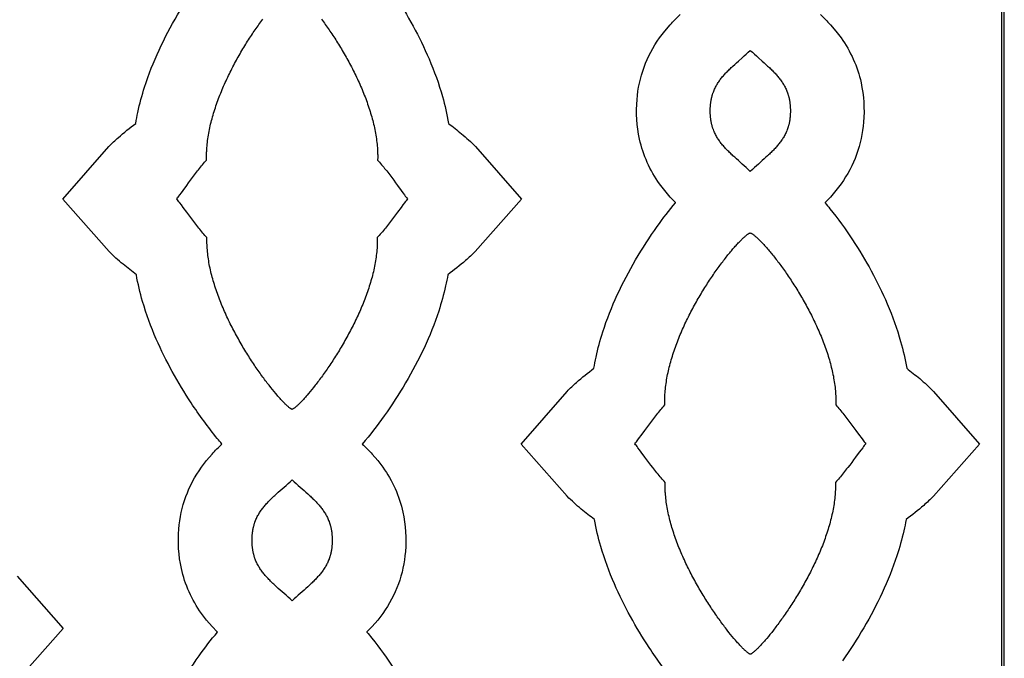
# Model space of a CAD drawing. Extents: x -522 to 490, y -765 to 755.
# Tile 9 of 10: x -24 to 207, y 72 to 222. Entities that reach past the tile are written whole.
import ezdxf

# ---------------------------------------------------------------- set-up
doc = ezdxf.new("R2010")
doc.units = 0
doc.layers.add('Nível_Padrão', color=1, linetype='CONTINUOUS')

msp = doc.modelspace()

# ---------------------------------------------------------------- linework, layer by layer
at = {"layer": 'Nível_Padrão'}
for points in [[(-206.99, -379.47), (206.99, -379.47), (206.99, 379.47), (-206.99, 379.47), (-206.99, -379.47)], [(-206.41, -378.9), (206.41, -378.9), (206.41, 378.9), (-206.41, 378.9), (-206.41, -378.9)], [(138.08, 200.31), (138.08, 200.47), (138.08, 200.62), (138.09, 200.78), (138.09, 200.93), (138.1, 201.09), (138.11, 201.24), (138.12, 201.39), (138.13, 201.53), (138.14, 201.68), (138.15, 201.83), (138.17, 201.97), (138.19, 202.11), (138.21, 202.25), (138.23, 202.39), (138.25, 202.53), (138.27, 202.67), (138.29, 202.81), (138.32, 202.94), (138.35, 203.08), (138.37, 203.21), (138.4, 203.34), (138.44, 203.47), (138.47, 203.6), (138.5, 203.73), (138.54, 203.85), (138.57, 203.98), (138.61, 204.1), (138.65, 204.23), (138.69, 204.35), (138.73, 204.47), (138.77, 204.59), (138.82, 204.71), (138.91, 204.95), (139, 205.18), (139.11, 205.41), (139.21, 205.64), (139.32, 205.86), (139.44, 206.08), (139.56, 206.29), (139.68, 206.51), (139.81, 206.72), (139.94, 206.93), (140.08, 207.13), (140.22, 207.34), (140.37, 207.54), (140.52, 207.74), (140.67, 207.94), (140.83, 208.13), (140.99, 208.33), (141.16, 208.52), (141.32, 208.72), (141.5, 208.91), (141.67, 209.1), (141.85, 209.29), (142.03, 209.48), (142.22, 209.67), (142.41, 209.86), (142.6, 210.05), (142.8, 210.24), (142.99, 210.43), (143.2, 210.62), (143.4, 210.81), (143.82, 211.19), (144.24, 211.57), (144.68, 211.96), (145.58, 212.76), (146.04, 213.18), (146.51, 213.6), (146.99, 214.03), (147.47, 214.47), (147.95, 214.03), (148.43, 213.6), (148.9, 213.18), (149.36, 212.76), (150.26, 211.96), (150.7, 211.57), (151.13, 211.19), (151.54, 210.81), (151.75, 210.62), (151.95, 210.43), (152.15, 210.24), (152.34, 210.05), (152.53, 209.86), (152.72, 209.67), (152.91, 209.48), (153.09, 209.29), (153.27, 209.1), (153.45, 208.91), (153.62, 208.72), (153.79, 208.52), (153.95, 208.33), (154.11, 208.13), (154.27, 207.94), (154.42, 207.74), (154.57, 207.54), (154.72, 207.34), (154.86, 207.13), (155, 206.93), (155.13, 206.72), (155.26, 206.51), (155.38, 206.29), (155.5, 206.08), (155.62, 205.86), (155.73, 205.64), (155.84, 205.41), (155.94, 205.18), (156.03, 204.95), (156.13, 204.71), (156.17, 204.59), (156.21, 204.47), (156.25, 204.35), (156.29, 204.23), (156.33, 204.1), (156.37, 203.98), (156.41, 203.85), (156.44, 203.73), (156.47, 203.6), (156.51, 203.47), (156.54, 203.34), (156.57, 203.21), (156.6, 203.08), (156.62, 202.94), (156.65, 202.81), (156.67, 202.67), (156.7, 202.53), (156.72, 202.39), (156.74, 202.25), (156.76, 202.11), (156.77, 201.97), (156.79, 201.83), (156.8, 201.68), (156.82, 201.53), (156.83, 201.39), (156.84, 201.24), (156.84, 201.09), (156.85, 200.93), (156.86, 200.78), (156.86, 200.62), (156.86, 200.47), (156.86, 200.31), (156.86, 200.15), (156.86, 199.99), (156.86, 199.84), (156.85, 199.69), (156.84, 199.53), (156.84, 199.38), (156.83, 199.23), (156.82, 199.08), (156.8, 198.94), (156.79, 198.79), (156.77, 198.65), (156.76, 198.51), (156.74, 198.36), (156.72, 198.22), (156.7, 198.09), (156.67, 197.95), (156.65, 197.81), (156.62, 197.68), (156.6, 197.54), (156.57, 197.41), (156.54, 197.28), (156.51, 197.15), (156.47, 197.02), (156.44, 196.89), (156.41, 196.77), (156.37, 196.64), (156.33, 196.52), (156.29, 196.39), (156.25, 196.27), (156.21, 196.15), (156.17, 196.03), (156.13, 195.91), (156.03, 195.67), (155.94, 195.44), (155.84, 195.21), (155.73, 194.98), (155.62, 194.76), (155.5, 194.54), (155.38, 194.33), (155.26, 194.11), (155.13, 193.9), (155, 193.69), (154.86, 193.49), (154.72, 193.28), (154.57, 193.08), (154.42, 192.88), (154.27, 192.68), (154.11, 192.48), (153.95, 192.29), (153.79, 192.09), (153.62, 191.9), (153.45, 191.71), (153.27, 191.52), (153.09, 191.33), (152.91, 191.14), (152.72, 190.95), (152.53, 190.76), (152.34, 190.57), (152.15, 190.38), (151.95, 190.19), (151.75, 190), (151.54, 189.81), (151.13, 189.43), (150.7, 189.05), (150.26, 188.66), (149.36, 187.86), (148.9, 187.44), (148.43, 187.02), (147.95, 186.59), (147.47, 186.14), (146.99, 186.59), (146.51, 187.02), (146.04, 187.44), (145.58, 187.86), (144.68, 188.66), (144.24, 189.05), (143.82, 189.43), (143.4, 189.81), (143.2, 190), (142.99, 190.19), (142.8, 190.38), (142.6, 190.57), (142.41, 190.76), (142.22, 190.95), (142.03, 191.14), (141.85, 191.33), (141.67, 191.52), (141.5, 191.71), (141.32, 191.9), (141.16, 192.09), (140.99, 192.29), (140.83, 192.48), (140.67, 192.68), (140.52, 192.88), (140.37, 193.08), (140.22, 193.28), (140.08, 193.49), (139.94, 193.69), (139.81, 193.9), (139.68, 194.11), (139.56, 194.33), (139.44, 194.54), (139.32, 194.76), (139.21, 194.98), (139.11, 195.21), (139, 195.44), (138.91, 195.67), (138.82, 195.91), (138.77, 196.03), (138.73, 196.15), (138.69, 196.27), (138.65, 196.39), (138.61, 196.52), (138.57, 196.64), (138.54, 196.77), (138.5, 196.89), (138.47, 197.02), (138.44, 197.15), (138.4, 197.28), (138.37, 197.41), (138.35, 197.54), (138.32, 197.68), (138.29, 197.81), (138.27, 197.95), (138.25, 198.09), (138.23, 198.22), (138.21, 198.36), (138.19, 198.51), (138.17, 198.65), (138.15, 198.79), (138.14, 198.94), (138.13, 199.08), (138.12, 199.23), (138.11, 199.38), (138.1, 199.53), (138.09, 199.69), (138.09, 199.84), (138.08, 199.99), (138.08, 200.15), (138.08, 200.31)], [(147.47, 171.73), (147.54, 171.71), (147.62, 171.68), (147.7, 171.64), (147.79, 171.59), (147.88, 171.54), (147.98, 171.48), (148.08, 171.41), (148.18, 171.33), (148.29, 171.25), (148.41, 171.16), (148.53, 171.07), (148.65, 170.96), (148.78, 170.85), (148.92, 170.73), (149.05, 170.61), (149.19, 170.48), (149.34, 170.34), (149.49, 170.2), (149.64, 170.05), (149.79, 169.89), (149.95, 169.73), (150.12, 169.56), (150.28, 169.38), (150.45, 169.2), (150.62, 169.02), (150.8, 168.82), (150.98, 168.62), (151.16, 168.42), (151.34, 168.21), (151.53, 167.99), (151.72, 167.77), (151.91, 167.54), (152.11, 167.31), (152.3, 167.07), (152.5, 166.83), (152.7, 166.58), (152.9, 166.33), (153.11, 166.07), (153.32, 165.81), (153.52, 165.54), (153.73, 165.26), (153.94, 164.99), (154.16, 164.7), (154.37, 164.42), (154.59, 164.13), (154.8, 163.83), (155.02, 163.53), (155.24, 163.22), (155.46, 162.92), (155.68, 162.6), (155.9, 162.29), (156.12, 161.96), (156.34, 161.64), (156.57, 161.31), (156.79, 160.98), (157.01, 160.64), (157.24, 160.3), (157.46, 159.96), (157.68, 159.61), (157.9, 159.26), (158.13, 158.91), (158.35, 158.55), (158.57, 158.19), (158.79, 157.82), (159.01, 157.46), (159.23, 157.09), (159.45, 156.72), (159.67, 156.34), (159.89, 155.96), (160.1, 155.58), (160.32, 155.2), (160.53, 154.81), (160.74, 154.43), (160.95, 154.04), (161.16, 153.64), (161.37, 153.25), (161.58, 152.85), (161.78, 152.45), (161.98, 152.05), (162.18, 151.65), (162.38, 151.24), (162.57, 150.83), (162.77, 150.42), (162.96, 150.01), (163.15, 149.6), (163.33, 149.19), (163.51, 148.77), (163.69, 148.36), (163.87, 147.94), (164.05, 147.52), (164.22, 147.1), (164.38, 146.68), (164.55, 146.26), (164.71, 145.84), (164.87, 145.41), (165.02, 144.99), (165.17, 144.56), (165.32, 144.14), (165.46, 143.71), (165.6, 143.28), (165.74, 142.86), (165.87, 142.43), (165.99, 142), (166.11, 141.57), (166.23, 141.14), (166.35, 140.72), (166.45, 140.29), (166.56, 139.86), (166.66, 139.43), (166.75, 139.01), (166.84, 138.58), (166.93, 138.15), (167, 137.72), (167.08, 137.3), (167.15, 136.87), (167.21, 136.45), (167.27, 136.03), (167.32, 135.6), (167.36, 135.18), (167.41, 134.76), (167.44, 134.34), (167.47, 133.92), (167.48, 133.71), (167.49, 133.51), (167.5, 133.3), (167.51, 133.09), (167.51, 132.88), (167.52, 132.67), (167.52, 132.47), (167.52, 132.26), (167.52, 132.05), (167.52, 131.85), (167.51, 131.64), (167.51, 131.44), (167.74, 131.18), (167.97, 130.92), (168.21, 130.65), (168.44, 130.37), (168.68, 130.08), (168.92, 129.79), (169.15, 129.5), (169.39, 129.2), (169.63, 128.9), (169.87, 128.59), (170.1, 128.28), (170.34, 127.97), (170.81, 127.35), (171.27, 126.72), (171.73, 126.1), (172.17, 125.5), (173.02, 124.33), (173.42, 123.79), (173.81, 123.27), (173.99, 123.03), (174.17, 122.8), (174.35, 122.57), (174.51, 122.36), (174.34, 122.14), (174.17, 121.92), (173.99, 121.69), (173.8, 121.44), (173.41, 120.93), (173.01, 120.38), (172.14, 119.22), (171.69, 118.62), (171.23, 118), (170.77, 117.38), (170.29, 116.76), (170.05, 116.45), (169.81, 116.14), (169.57, 115.84), (169.33, 115.53), (169.09, 115.24), (168.85, 114.94), (168.61, 114.65), (168.37, 114.37), (168.13, 114.09), (167.9, 113.82), (167.66, 113.56), (167.43, 113.3), (167.43, 113.1), (167.43, 112.89), (167.43, 112.69), (167.43, 112.48), (167.43, 112.27), (167.43, 112.07), (167.42, 111.86), (167.41, 111.65), (167.4, 111.44), (167.39, 111.24), (167.38, 111.03), (167.37, 110.82), (167.34, 110.4), (167.3, 109.98), (167.25, 109.56), (167.2, 109.14), (167.15, 108.72), (167.09, 108.29), (167.02, 107.87), (166.95, 107.44), (166.87, 107.02), (166.79, 106.59), (166.7, 106.16), (166.61, 105.74), (166.51, 105.31), (166.41, 104.88), (166.3, 104.46), (166.19, 104.03), (166.07, 103.6), (165.95, 103.17), (165.82, 102.74), (165.69, 102.32), (165.56, 101.89), (165.42, 101.46), (165.28, 101.04), (165.13, 100.61), (164.98, 100.18), (164.83, 99.76), (164.67, 99.34), (164.51, 98.91), (164.35, 98.49), (164.18, 98.07), (164.01, 97.65), (163.84, 97.23), (163.66, 96.81), (163.48, 96.39), (163.3, 95.98), (163.11, 95.56), (162.93, 95.15), (162.73, 94.74), (162.54, 94.33), (162.35, 93.92), (162.15, 93.51), (161.95, 93.11), (161.75, 92.71), (161.54, 92.31), (161.34, 91.91), (161.13, 91.51), (160.92, 91.12), (160.71, 90.72), (160.5, 90.33), (160.28, 89.95), (160.07, 89.56), (159.85, 89.18), (159.64, 88.8), (159.42, 88.42), (159.2, 88.05), (158.98, 87.67), (158.76, 87.31), (158.54, 86.94), (158.32, 86.58), (158.09, 86.22), (157.87, 85.86), (157.65, 85.51), (157.42, 85.16), (157.2, 84.81), (156.98, 84.47), (156.76, 84.13), (156.53, 83.79), (156.31, 83.46), (156.09, 83.13), (155.87, 82.81), (155.65, 82.49), (155.43, 82.17), (155.21, 81.86), (154.99, 81.55), (154.77, 81.25), (154.56, 80.95), (154.34, 80.65), (154.13, 80.36), (153.91, 80.07), (153.7, 79.79), (153.49, 79.51), (153.29, 79.24), (153.08, 78.97), (152.88, 78.71), (152.48, 78.2), (152.08, 77.71), (151.7, 77.24), (151.33, 76.79), (150.96, 76.37), (150.79, 76.16), (150.61, 75.97), (150.44, 75.77), (150.27, 75.59), (150.11, 75.4), (149.95, 75.23), (149.79, 75.06), (149.64, 74.9), (149.49, 74.74), (149.34, 74.59), (149.2, 74.45), (149.06, 74.31), (148.93, 74.18), (148.8, 74.06), (148.67, 73.94), (148.55, 73.83), (148.43, 73.73), (148.32, 73.63), (148.21, 73.54), (148.11, 73.46), (148.01, 73.39), (147.92, 73.32), (147.83, 73.26), (147.75, 73.2), (147.67, 73.16), (147.6, 73.12), (147.53, 73.09), (147.47, 73.07), (147.41, 73.09), (147.34, 73.12), (147.27, 73.16), (147.19, 73.2), (147.11, 73.26), (147.02, 73.32), (146.93, 73.39), (146.83, 73.46), (146.73, 73.54), (146.62, 73.63), (146.51, 73.73), (146.39, 73.83), (146.27, 73.94), (146.14, 74.06), (146.01, 74.18), (145.88, 74.31), (145.74, 74.45), (145.6, 74.59), (145.45, 74.74), (145.3, 74.9), (145.15, 75.06), (144.99, 75.23), (144.83, 75.4), (144.67, 75.59), (144.5, 75.77), (144.33, 75.97), (144.16, 76.16), (143.98, 76.37), (143.62, 76.79), (143.24, 77.24), (142.86, 77.71), (142.47, 78.2), (142.06, 78.71), (141.86, 78.97), (141.66, 79.24), (141.45, 79.51), (141.24, 79.79), (141.03, 80.07), (140.82, 80.36), (140.6, 80.65), (140.39, 80.95), (140.17, 81.25), (139.95, 81.55), (139.74, 81.86), (139.52, 82.17), (139.3, 82.49), (139.08, 82.81), (138.85, 83.13), (138.63, 83.46), (138.41, 83.79), (138.19, 84.13), (137.96, 84.47), (137.74, 84.81), (137.52, 85.16), (137.3, 85.51), (137.07, 85.86), (136.85, 86.22), (136.63, 86.58), (136.41, 86.94), (136.18, 87.31), (135.96, 87.67), (135.74, 88.05), (135.52, 88.42), (135.31, 88.8), (135.09, 89.18), (134.87, 89.56), (134.66, 89.95), (134.44, 90.33), (134.23, 90.72), (134.02, 91.12), (133.81, 91.51), (133.6, 91.91), (133.4, 92.31), (133.19, 92.71), (132.99, 93.11), (132.79, 93.51), (132.6, 93.92), (132.4, 94.33), (132.21, 94.74), (132.02, 95.15), (131.83, 95.56), (131.64, 95.98), (131.46, 96.39), (131.28, 96.81), (131.1, 97.23), (130.93, 97.65), (130.76, 98.07), (130.59, 98.49), (130.43, 98.91), (130.27, 99.34), (130.11, 99.76), (129.96, 100.18), (129.81, 100.61), (129.66, 101.04), (129.52, 101.46), (129.38, 101.89), (129.25, 102.32), (129.12, 102.74), (128.99, 103.17), (128.87, 103.6), (128.75, 104.03), (128.64, 104.46), (128.53, 104.88), (128.43, 105.31), (128.33, 105.74), (128.24, 106.16), (128.15, 106.59), (128.07, 107.02), (127.99, 107.44), (127.92, 107.87), (127.86, 108.29), (127.79, 108.72), (127.74, 109.14), (127.69, 109.56), (127.65, 109.98), (127.61, 110.4), (127.58, 110.82), (127.56, 111.03), (127.55, 111.24), (127.54, 111.44), (127.53, 111.65), (127.52, 111.86), (127.52, 112.07), (127.51, 112.27), (127.51, 112.48), (127.51, 112.69), (127.51, 112.89), (127.51, 113.1), (127.52, 113.3), (127.28, 113.56), (127.05, 113.82), (126.81, 114.09), (126.57, 114.37), (126.33, 114.65), (126.09, 114.94), (125.85, 115.24), (125.61, 115.53), (125.37, 115.84), (125.13, 116.14), (124.89, 116.45), (124.65, 116.76), (124.18, 117.38), (123.71, 118), (123.25, 118.62), (122.8, 119.22), (121.94, 120.38), (121.53, 120.93), (121.14, 121.44), (120.95, 121.69), (120.77, 121.92), (120.6, 122.14), (120.43, 122.36), (120.6, 122.57), (120.77, 122.8), (120.95, 123.03), (121.13, 123.27), (121.52, 123.79), (121.92, 124.33), (122.77, 125.5), (123.21, 126.1), (123.67, 126.72), (124.13, 127.35), (124.6, 127.97), (124.84, 128.28), (125.07, 128.59), (125.31, 128.9), (125.55, 129.2), (125.79, 129.5), (126.03, 129.79), (126.26, 130.08), (126.5, 130.37), (126.74, 130.65), (126.97, 130.92), (127.2, 131.18), (127.44, 131.44), (127.43, 131.64), (127.43, 131.85), (127.42, 132.05), (127.42, 132.26), (127.42, 132.47), (127.43, 132.67), (127.43, 132.88), (127.44, 133.09), (127.44, 133.3), (127.45, 133.51), (127.46, 133.71), (127.47, 133.92), (127.5, 134.34), (127.54, 134.76), (127.58, 135.18), (127.62, 135.6), (127.68, 136.03), (127.73, 136.45), (127.8, 136.87), (127.86, 137.3), (127.94, 137.72), (128.02, 138.15), (128.1, 138.58), (128.19, 139.01), (128.28, 139.43), (128.38, 139.86), (128.49, 140.29), (128.6, 140.72), (128.71, 141.14), (128.83, 141.57), (128.95, 142), (129.08, 142.43), (129.21, 142.86), (129.34, 143.28), (129.48, 143.71), (129.62, 144.14), (129.77, 144.56), (129.92, 144.99), (130.07, 145.41), (130.23, 145.84), (130.39, 146.26), (130.56, 146.68), (130.73, 147.1), (130.9, 147.52), (131.07, 147.94), (131.25, 148.36), (131.43, 148.77), (131.61, 149.19), (131.8, 149.6), (131.98, 150.01), (132.17, 150.42), (132.37, 150.83), (132.56, 151.24), (132.76, 151.65), (132.96, 152.05), (133.16, 152.45), (133.37, 152.85), (133.57, 153.25), (133.78, 153.64), (133.99, 154.04), (134.2, 154.43), (134.41, 154.81), (134.62, 155.2), (134.84, 155.58), (135.06, 155.96), (135.27, 156.34), (135.49, 156.72), (135.71, 157.09), (135.93, 157.46), (136.15, 157.82), (136.37, 158.19), (136.59, 158.55), (136.82, 158.91), (137.04, 159.26), (137.26, 159.61), (137.48, 159.96), (137.71, 160.3), (137.93, 160.64), (138.15, 160.98), (138.38, 161.31), (138.6, 161.64), (138.82, 161.96), (139.04, 162.29), (139.26, 162.6), (139.48, 162.92), (139.7, 163.22), (139.92, 163.53), (140.14, 163.83), (140.36, 164.13), (140.57, 164.42), (140.78, 164.7), (141, 164.99), (141.21, 165.26), (141.42, 165.54), (141.63, 165.81), (141.83, 166.07), (142.04, 166.33), (142.24, 166.58), (142.44, 166.83), (142.64, 167.07), (142.84, 167.31), (143.03, 167.54), (143.22, 167.77), (143.41, 167.99), (143.6, 168.21), (143.78, 168.42), (143.96, 168.62), (144.14, 168.82), (144.32, 169.02), (144.49, 169.2), (144.66, 169.38), (144.83, 169.56), (144.99, 169.73), (145.15, 169.89), (145.3, 170.05), (145.46, 170.2), (145.6, 170.34), (145.75, 170.48), (145.89, 170.61), (146.03, 170.73), (146.16, 170.85), (146.29, 170.96), (146.41, 171.07), (146.53, 171.16), (146.65, 171.25), (146.76, 171.33), (146.87, 171.41), (146.97, 171.48), (147.06, 171.54), (147.16, 171.59), (147.24, 171.64), (147.32, 171.68), (147.4, 171.71), (147.47, 171.73)], [(30.73, 99.75), (30.73, 99.91), (30.73, 100.07), (30.74, 100.23), (30.74, 100.38), (30.75, 100.53), (30.76, 100.68), (30.77, 100.83), (30.78, 100.98), (30.79, 101.13), (30.8, 101.27), (30.82, 101.42), (30.84, 101.56), (30.86, 101.7), (30.88, 101.84), (30.9, 101.98), (30.92, 102.12), (30.94, 102.25), (30.97, 102.39), (31, 102.52), (31.02, 102.65), (31.05, 102.78), (31.08, 102.91), (31.12, 103.04), (31.15, 103.17), (31.19, 103.3), (31.22, 103.42), (31.26, 103.55), (31.3, 103.67), (31.34, 103.79), (31.38, 103.92), (31.42, 104.04), (31.47, 104.16), (31.56, 104.39), (31.65, 104.63), (31.76, 104.85), (31.86, 105.08), (31.97, 105.3), (32.09, 105.52), (32.21, 105.74), (32.33, 105.95), (32.46, 106.16), (32.59, 106.37), (32.73, 106.58), (32.87, 106.78), (33.02, 106.99), (33.17, 107.19), (33.32, 107.38), (33.48, 107.58), (33.64, 107.78), (33.81, 107.97), (33.97, 108.16), (34.15, 108.35), (34.32, 108.55), (34.5, 108.74), (34.68, 108.93), (34.87, 109.12), (35.06, 109.3), (35.25, 109.49), (35.45, 109.68), (35.64, 109.87), (35.84, 110.06), (36.05, 110.25), (36.46, 110.63), (36.89, 111.02), (37.33, 111.41), (38.23, 112.21), (38.69, 112.62), (39.16, 113.04), (39.64, 113.48), (40.12, 113.92), (40.6, 113.48), (41.08, 113.04), (41.55, 112.62), (42.01, 112.21), (42.91, 111.41), (43.35, 111.02), (43.78, 110.63), (44.19, 110.25), (44.4, 110.06), (44.6, 109.87), (44.8, 109.68), (44.99, 109.49), (45.18, 109.3), (45.37, 109.12), (45.56, 108.93), (45.74, 108.74), (45.92, 108.55), (46.1, 108.35), (46.27, 108.16), (46.44, 107.97), (46.6, 107.78), (46.76, 107.58), (46.92, 107.38), (47.07, 107.19), (47.22, 106.99), (47.37, 106.78), (47.51, 106.58), (47.65, 106.37), (47.78, 106.16), (47.91, 105.95), (48.03, 105.74), (48.15, 105.52), (48.27, 105.3), (48.38, 105.08), (48.49, 104.85), (48.59, 104.63), (48.68, 104.39), (48.78, 104.16), (48.82, 104.04), (48.86, 103.92), (48.9, 103.79), (48.94, 103.67), (48.98, 103.55), (49.02, 103.42), (49.06, 103.3), (49.09, 103.17), (49.12, 103.04), (49.16, 102.91), (49.19, 102.78), (49.22, 102.65), (49.25, 102.52), (49.27, 102.39), (49.3, 102.25), (49.32, 102.12), (49.35, 101.98), (49.37, 101.84), (49.39, 101.7), (49.41, 101.56), (49.42, 101.42), (49.44, 101.27), (49.45, 101.13), (49.46, 100.98), (49.48, 100.83), (49.49, 100.68), (49.49, 100.53), (49.5, 100.38), (49.51, 100.23), (49.51, 100.07), (49.51, 99.91), (49.51, 99.75), (49.51, 99.6), (49.51, 99.44), (49.51, 99.28), (49.5, 99.13), (49.49, 98.98), (49.49, 98.83), (49.48, 98.68), (49.46, 98.53), (49.45, 98.38), (49.44, 98.24), (49.42, 98.09), (49.41, 97.95), (49.39, 97.81), (49.37, 97.67), (49.35, 97.53), (49.32, 97.39), (49.3, 97.26), (49.27, 97.12), (49.25, 96.99), (49.22, 96.86), (49.19, 96.73), (49.16, 96.6), (49.12, 96.47), (49.09, 96.34), (49.06, 96.21), (49.02, 96.09), (48.98, 95.96), (48.94, 95.84), (48.9, 95.71), (48.86, 95.59), (48.82, 95.47), (48.78, 95.35), (48.68, 95.12), (48.59, 94.88), (48.49, 94.66), (48.38, 94.43), (48.27, 94.21), (48.15, 93.99), (48.03, 93.77), (47.91, 93.56), (47.78, 93.35), (47.65, 93.14), (47.51, 92.93), (47.37, 92.73), (47.22, 92.52), (47.07, 92.32), (46.92, 92.13), (46.76, 91.93), (46.6, 91.73), (46.44, 91.54), (46.27, 91.35), (46.1, 91.16), (45.92, 90.96), (45.74, 90.77), (45.56, 90.58), (45.37, 90.39), (45.18, 90.21), (44.99, 90.02), (44.8, 89.83), (44.6, 89.64), (44.4, 89.45), (44.19, 89.26), (43.78, 88.88), (43.35, 88.49), (42.91, 88.1), (42.01, 87.3), (41.55, 86.89), (41.08, 86.47), (40.6, 86.03), (40.12, 85.59), (39.64, 86.03), (39.16, 86.47), (38.69, 86.89), (38.23, 87.3), (37.33, 88.1), (36.89, 88.49), (36.46, 88.88), (36.05, 89.26), (35.84, 89.45), (35.64, 89.64), (35.45, 89.83), (35.25, 90.02), (35.06, 90.21), (34.87, 90.39), (34.68, 90.58), (34.5, 90.77), (34.32, 90.96), (34.15, 91.16), (33.97, 91.35), (33.81, 91.54), (33.64, 91.73), (33.48, 91.93), (33.32, 92.13), (33.17, 92.32), (33.02, 92.52), (32.87, 92.73), (32.73, 92.93), (32.59, 93.14), (32.46, 93.35), (32.33, 93.56), (32.21, 93.77), (32.09, 93.99), (31.97, 94.21), (31.86, 94.43), (31.76, 94.66), (31.65, 94.88), (31.56, 95.12), (31.47, 95.35), (31.42, 95.47), (31.38, 95.59), (31.34, 95.71), (31.3, 95.84), (31.26, 95.96), (31.22, 96.09), (31.19, 96.21), (31.15, 96.34), (31.12, 96.47), (31.08, 96.6), (31.05, 96.73), (31.02, 96.86), (31, 96.99), (30.97, 97.12), (30.94, 97.26), (30.92, 97.39), (30.9, 97.53), (30.88, 97.67), (30.86, 97.81), (30.84, 97.95), (30.82, 98.09), (30.8, 98.24), (30.79, 98.38), (30.78, 98.53), (30.77, 98.68), (30.76, 98.83), (30.75, 98.98), (30.74, 99.13), (30.74, 99.28), (30.73, 99.44), (30.73, 99.6), (30.73, 99.75)]]:
    msp.add_lwpolyline(points, close=True, dxfattribs=at)
for points in [[(8.96, 56.67, -0.046542), (18.31, 72.69, -0.021976), (22.62, 78.25), (22.59, 78.28), (21.35, 79.58), (20.07, 81.07), (18.86, 82.65, -0.10174), (14.17, 93.16, -0.073786), (13.58, 102.39, -0.136917), (18.86, 116.86), (20.07, 118.44), (21.35, 119.93, -0.018552), (23.69, 122.3, -0.010911), (22.59, 123.59, -0.026422), (16.44, 131.97, -0.042848), (8.29, 146.86, -0.032174), (5.09, 155.66, -0.029044), (3.63, 161.95, -0.009153), (0.51, 164.4, -0.028832), (-2.76, 167.39), (-13.59, 179.64), (-2.82, 191.94, -0.022613), (-0.59, 194.07, -0.016223), (3.48, 197.37, -0.0151), (3.97, 199.96, -0.024526), (5.56, 205.88, -0.030257), (8.96, 214.56, -0.046542), (18.31, 230.59, -0.021976)], [(64.06, 227.47, -0.044194), (72.2, 212.48, -0.032601), (75.35, 203.64, -0.029067), (76.76, 197.37, -0.009086), (79.81, 194.95, -0.028841), (83.06, 191.94), (93.83, 179.64), (83.01, 167.39, -0.022597), (80.76, 165.27, -0.016332), (76.61, 161.95, -0.015153), (76.09, 159.32, -0.024314), (74.46, 153.43, -0.029795), (71.02, 144.78, -0.044806), (61.7, 128.89, -0.025143), (56.55, 122.3, -0.018552), (58.89, 119.93), (60.17, 118.44), (61.38, 116.86, -0.10174), (66.07, 106.35, -0.073786), (66.66, 97.12, -0.136917), (61.38, 82.65), (60.17, 81.07), (58.89, 79.58), (57.65, 78.28), (57.63, 78.25, -0.010994), (58.79, 76.84, -0.023432), (64.06, 69.58, -0.044194)], [(129.94, 66.26, -0.026422), (123.79, 74.63, -0.042848), (115.64, 89.52, -0.032174), (112.44, 98.32, -0.029044), (110.98, 104.61, -0.009153), (107.86, 107.06, -0.028832), (104.59, 110.05), (93.76, 122.3), (104.53, 134.6, -0.022613), (106.76, 136.73, -0.016223), (110.83, 140.03, -0.0151), (111.33, 142.63, -0.024526), (112.91, 148.54, -0.030257), (116.31, 157.22, -0.046542), (125.66, 173.25, -0.021976), (129.97, 178.81), (129.94, 178.83), (128.7, 180.13), (127.42, 181.63), (126.21, 183.21, -0.10174), (121.52, 193.71, -0.073786), (120.93, 202.94, -0.136917), (126.21, 217.41), (127.42, 218.99), (128.7, 220.49, -0.018552), (131.04, 222.86, -0.010911)], [(163.91, 222.86, -0.018552), (166.24, 220.49), (167.53, 218.99), (168.73, 217.41, -0.10174), (173.42, 206.91, -0.073786), (174.01, 197.68, -0.136917), (168.73, 183.21), (167.53, 181.63), (166.24, 180.13), (165, 178.83), (164.98, 178.81, -0.010994), (166.14, 177.39, -0.023432), (171.41, 170.13, -0.044194), (179.56, 155.14, -0.032601), (182.7, 146.3, -0.029067), (184.11, 140.03, -0.009086), (187.16, 137.61, -0.028841), (190.41, 134.6), (201.18, 122.3), (190.36, 110.05, -0.022597), (188.11, 107.93, -0.016332), (183.96, 104.61, -0.015153), (183.44, 101.98, -0.024314), (181.82, 96.09, -0.029795), (178.37, 87.45, -0.044806), (169.05, 71.55, -0.025143)], [(-24.29, 91.39), (-13.52, 79.09), (-24.34, 66.84, -0.022597)]]:
    msp.add_lwpolyline(points, format="xyb", dxfattribs=at)
msp.add_lwpolyline([(47.02, 221.76), (47.24, 221.46), (47.45, 221.17), (47.67, 220.87), (47.89, 220.56), (48.11, 220.25), (48.33, 219.94), (48.55, 219.62), (48.77, 219.3), (48.99, 218.98), (49.22, 218.65), (49.44, 218.32), (49.66, 217.98), (49.89, 217.64), (50.11, 217.3), (50.33, 216.95), (50.55, 216.6), (50.78, 216.24), (51, 215.89), (51.22, 215.53), (51.44, 215.16), (51.66, 214.8), (51.88, 214.43), (52.1, 214.06), (52.32, 213.68), (52.54, 213.3), (52.75, 212.92), (52.97, 212.54), (53.18, 212.15), (53.39, 211.76), (53.6, 211.37), (53.81, 210.98), (54.02, 210.59), (54.23, 210.19), (54.43, 209.79), (54.63, 209.39), (54.83, 208.98), (55.03, 208.58), (55.22, 208.17), (55.42, 207.76), (55.61, 207.35), (55.8, 206.94), (55.98, 206.53), (56.16, 206.11), (56.34, 205.7), (56.52, 205.28), (56.7, 204.86), (56.87, 204.44), (57.03, 204.02), (57.2, 203.6), (57.36, 203.17), (57.52, 202.75), (57.67, 202.33), (57.82, 201.9), (57.97, 201.47), (58.11, 201.05), (58.25, 200.62), (58.38, 200.19), (58.52, 199.77), (58.64, 199.34), (58.76, 198.91), (58.88, 198.48), (59, 198.06), (59.1, 197.63), (59.21, 197.2), (59.31, 196.77), (59.4, 196.34), (59.49, 195.92), (59.57, 195.49), (59.65, 195.06), (59.73, 194.64), (59.8, 194.21), (59.86, 193.79), (59.92, 193.36), (59.97, 192.94), (60.01, 192.52), (60.05, 192.1), (60.09, 191.68), (60.12, 191.26), (60.13, 191.05), (60.14, 190.84), (60.15, 190.64), (60.16, 190.43), (60.16, 190.22), (60.17, 190.01), (60.17, 189.81), (60.17, 189.6), (60.17, 189.39), (60.17, 189.19), (60.16, 188.98), (60.16, 188.78), (60.39, 188.52), (60.62, 188.26), (60.86, 187.99), (61.09, 187.71), (61.33, 187.42), (61.57, 187.13), (61.8, 186.84), (62.04, 186.54), (62.28, 186.23), (62.52, 185.93), (62.75, 185.62), (62.99, 185.31), (63.46, 184.68), (63.92, 184.06), (64.38, 183.44), (64.82, 182.84), (65.67, 181.67), (66.07, 181.13), (66.46, 180.61), (66.64, 180.37), (66.82, 180.13), (67, 179.91), (67.16, 179.7), (66.99, 179.48), (66.82, 179.26), (66.64, 179.02), (66.45, 178.78), (66.06, 178.27), (65.66, 177.72), (64.79, 176.56), (64.34, 175.96), (63.88, 175.34), (63.42, 174.72), (62.94, 174.1), (62.7, 173.79), (62.46, 173.48), (62.22, 173.17), (61.98, 172.87), (61.74, 172.57), (61.5, 172.28), (61.26, 171.99), (61.02, 171.71), (60.78, 171.43), (60.55, 171.16), (60.31, 170.9), (60.08, 170.64), (60.08, 170.44), (60.08, 170.23), (60.08, 170.02), (60.08, 169.82), (60.08, 169.61), (60.08, 169.41), (60.07, 169.2), (60.06, 168.99), (60.05, 168.78), (60.04, 168.57), (60.03, 168.37), (60.02, 168.16), (59.98, 167.74), (59.95, 167.32), (59.9, 166.9), (59.85, 166.48), (59.8, 166.05), (59.74, 165.63), (59.67, 165.21), (59.6, 164.78), (59.52, 164.36), (59.44, 163.93), (59.35, 163.5), (59.26, 163.08), (59.16, 162.65), (59.06, 162.22), (58.95, 161.79), (58.84, 161.37), (58.72, 160.94), (58.6, 160.51), (58.47, 160.08), (58.34, 159.66), (58.21, 159.23), (58.07, 158.8), (57.93, 158.37), (57.78, 157.95), (57.63, 157.52), (57.48, 157.1), (57.32, 156.67), (57.16, 156.25), (57, 155.83), (56.83, 155.41), (56.66, 154.99), (56.49, 154.57), (56.31, 154.15), (56.13, 153.73), (55.95, 153.32), (55.76, 152.9), (55.57, 152.49), (55.38, 152.08), (55.19, 151.67), (55, 151.26), (54.8, 150.85), (54.6, 150.45), (54.4, 150.05), (54.19, 149.64), (53.99, 149.25), (53.78, 148.85), (53.57, 148.45), (53.36, 148.06), (53.15, 147.67), (52.93, 147.28), (52.72, 146.9), (52.5, 146.52), (52.29, 146.14), (52.07, 145.76), (51.85, 145.38), (51.63, 145.01), (51.41, 144.64), (51.19, 144.28), (50.96, 143.92), (50.74, 143.56), (50.52, 143.2), (50.3, 142.85), (50.07, 142.5), (49.85, 142.15), (49.63, 141.81), (49.4, 141.47), (49.18, 141.13), (48.96, 140.8), (48.74, 140.47), (48.52, 140.15), (48.3, 139.83), (48.08, 139.51), (47.86, 139.2), (47.64, 138.89), (47.42, 138.58), (47.21, 138.28), (46.99, 137.99), (46.78, 137.7), (46.56, 137.41), (46.35, 137.13), (46.14, 136.85), (45.94, 136.58), (45.73, 136.31), (45.53, 136.05), (45.13, 135.54), (44.73, 135.05), (44.35, 134.58), (43.98, 134.13), (43.61, 133.71), (43.44, 133.5), (43.26, 133.3), (43.09, 133.11), (42.92, 132.92), (42.76, 132.74), (42.6, 132.57), (42.44, 132.4), (42.29, 132.24), (42.14, 132.08), (41.99, 131.93), (41.85, 131.79), (41.71, 131.65), (41.58, 131.52), (41.45, 131.4), (41.32, 131.28), (41.2, 131.17), (41.08, 131.07), (40.97, 130.97), (40.86, 130.88), (40.76, 130.8), (40.66, 130.72), (40.57, 130.66), (40.48, 130.6), (40.4, 130.54), (40.32, 130.5), (40.25, 130.46), (40.18, 130.43), (40.12, 130.4), (40.06, 130.43), (39.99, 130.46), (39.92, 130.5), (39.84, 130.54), (39.76, 130.6), (39.67, 130.66), (39.58, 130.72), (39.48, 130.8), (39.38, 130.88), (39.27, 130.97), (39.16, 131.07), (39.04, 131.17), (38.92, 131.28), (38.79, 131.4), (38.66, 131.52), (38.53, 131.65), (38.39, 131.79), (38.25, 131.93), (38.1, 132.08), (37.95, 132.24), (37.8, 132.4), (37.64, 132.57), (37.48, 132.74), (37.32, 132.92), (37.15, 133.11), (36.98, 133.3), (36.81, 133.5), (36.63, 133.71), (36.27, 134.13), (35.89, 134.58), (35.51, 135.05), (35.12, 135.54), (34.71, 136.05), (34.51, 136.31), (34.31, 136.58), (34.1, 136.85), (33.89, 137.13), (33.68, 137.41), (33.47, 137.7), (33.25, 137.99), (33.04, 138.28), (32.82, 138.58), (32.6, 138.89), (32.38, 139.2), (32.17, 139.51), (31.95, 139.83), (31.72, 140.15), (31.5, 140.47), (31.28, 140.8), (31.06, 141.13), (30.84, 141.47), (30.61, 141.81), (30.39, 142.15), (30.17, 142.5), (29.94, 142.85), (29.72, 143.2), (29.5, 143.56), (29.28, 143.92), (29.06, 144.28), (28.83, 144.64), (28.61, 145.01), (28.39, 145.38), (28.17, 145.76), (27.96, 146.14), (27.74, 146.52), (27.52, 146.9), (27.31, 147.28), (27.09, 147.67), (26.88, 148.06), (26.67, 148.45), (26.46, 148.85), (26.25, 149.25), (26.05, 149.64), (25.84, 150.05), (25.64, 150.45), (25.44, 150.85), (25.25, 151.26), (25.05, 151.67), (24.86, 152.08), (24.67, 152.49), (24.48, 152.9), (24.29, 153.32), (24.11, 153.73), (23.93, 154.15), (23.75, 154.57), (23.58, 154.99), (23.41, 155.41), (23.24, 155.83), (23.08, 156.25), (22.92, 156.67), (22.76, 157.1), (22.61, 157.52), (22.46, 157.95), (22.31, 158.37), (22.17, 158.8), (22.03, 159.23), (21.9, 159.66), (21.77, 160.08), (21.64, 160.51), (21.52, 160.94), (21.4, 161.37), (21.29, 161.79), (21.18, 162.22), (21.08, 162.65), (20.98, 163.08), (20.89, 163.5), (20.8, 163.93), (20.72, 164.36), (20.64, 164.78), (20.57, 165.21), (20.5, 165.63), (20.44, 166.05), (20.39, 166.48), (20.34, 166.9), (20.29, 167.32), (20.26, 167.74), (20.22, 168.16), (20.21, 168.37), (20.2, 168.57), (20.19, 168.78), (20.18, 168.99), (20.17, 169.2), (20.17, 169.41), (20.16, 169.61), (20.16, 169.82), (20.16, 170.02), (20.16, 170.23), (20.16, 170.44), (20.16, 170.64), (19.93, 170.9), (19.7, 171.16), (19.46, 171.43), (19.22, 171.71), (18.98, 171.99), (18.74, 172.28), (18.5, 172.57), (18.26, 172.87), (18.02, 173.17), (17.78, 173.48), (17.54, 173.79), (17.3, 174.1), (16.83, 174.72), (16.36, 175.34), (15.9, 175.96), (15.45, 176.56), (14.59, 177.72), (14.18, 178.27), (13.79, 178.78), (13.6, 179.02), (13.42, 179.26), (13.25, 179.48), (13.08, 179.7), (13.25, 179.91), (13.42, 180.13), (13.6, 180.37), (13.78, 180.61), (14.17, 181.13), (14.57, 181.67), (15.42, 182.84), (15.86, 183.44), (16.32, 184.06), (16.78, 184.68), (17.25, 185.31), (17.49, 185.62), (17.72, 185.93), (17.96, 186.23), (18.2, 186.54), (18.44, 186.84), (18.68, 187.13), (18.91, 187.42), (19.15, 187.71), (19.39, 187.99), (19.62, 188.26), (19.85, 188.52), (20.09, 188.78), (20.08, 188.98), (20.08, 189.19), (20.07, 189.39), (20.07, 189.6), (20.07, 189.81), (20.08, 190.01), (20.08, 190.22), (20.09, 190.43), (20.09, 190.64), (20.1, 190.84), (20.11, 191.05), (20.12, 191.26), (20.15, 191.68), (20.19, 192.1), (20.23, 192.52), (20.27, 192.94), (20.32, 193.36), (20.38, 193.79), (20.45, 194.21), (20.51, 194.64), (20.59, 195.06), (20.67, 195.49), (20.75, 195.92), (20.84, 196.34), (20.93, 196.77), (21.03, 197.2), (21.14, 197.63), (21.25, 198.06), (21.36, 198.48), (21.48, 198.91), (21.6, 199.34), (21.73, 199.77), (21.86, 200.19), (21.99, 200.62), (22.13, 201.05), (22.27, 201.47), (22.42, 201.9), (22.57, 202.33), (22.72, 202.75), (22.88, 203.17), (23.04, 203.6), (23.21, 204.02), (23.38, 204.44), (23.55, 204.86), (23.72, 205.28), (23.9, 205.7), (24.08, 206.11), (24.26, 206.53), (24.45, 206.94), (24.63, 207.35), (24.82, 207.76), (25.02, 208.17), (25.21, 208.58), (25.41, 208.98), (25.61, 209.39), (25.81, 209.79), (26.02, 210.19), (26.22, 210.59), (26.43, 210.98), (26.64, 211.37), (26.85, 211.76), (27.06, 212.15), (27.27, 212.54), (27.49, 212.92), (27.7, 213.3), (27.92, 213.68), (28.14, 214.06), (28.36, 214.43), (28.58, 214.8), (28.8, 215.16), (29.02, 215.53), (29.24, 215.89), (29.46, 216.24), (29.69, 216.6), (29.91, 216.95), (30.13, 217.3), (30.36, 217.64), (30.58, 217.98), (30.8, 218.32), (31.03, 218.65), (31.25, 218.98), (31.47, 219.3), (31.69, 219.62), (31.91, 219.94), (32.13, 220.25), (32.35, 220.56), (32.57, 220.87), (32.79, 221.17), (33, 221.46), (33.22, 221.76)], dxfattribs=at)

doc.saveas('drawing.dxf')
